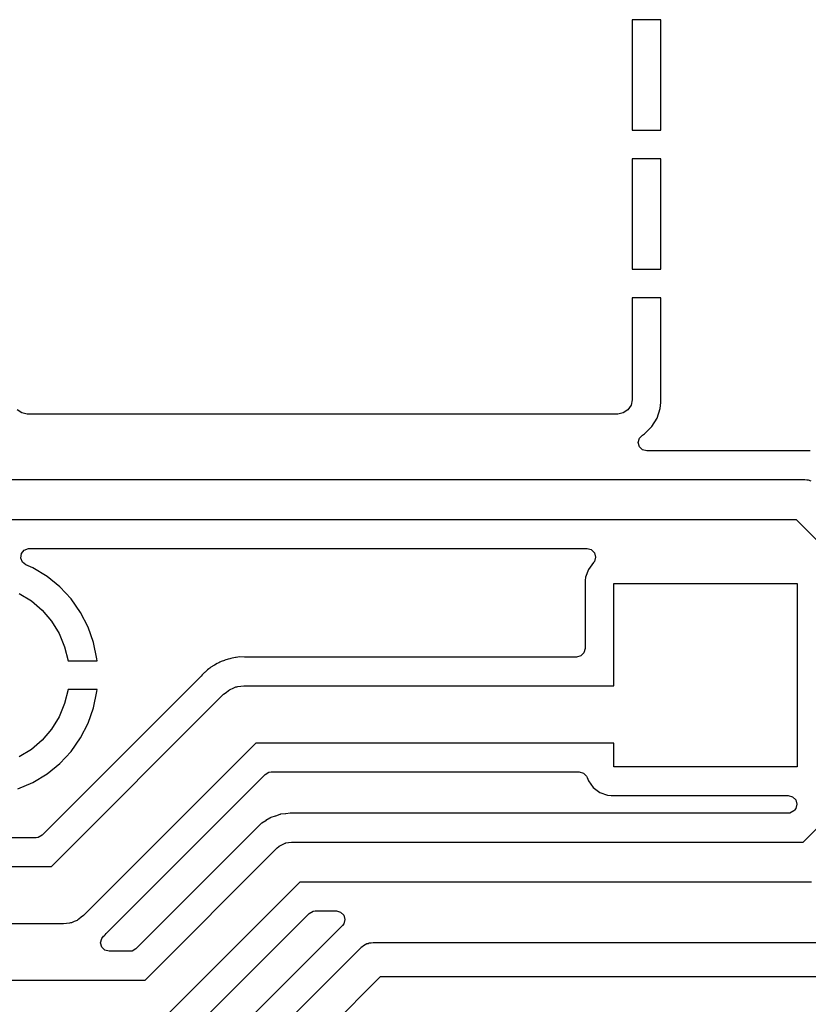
# Model space of a CAD drawing. Extents: x 44 to 146, y -87 to -25.
# Tile 9 of 40: x 63 to 77, y -67 to -50. Entities that reach past the tile are written whole.
import ezdxf

# ---------------------------------------------------------------- set-up
doc = ezdxf.new("R2010")
doc.units = 0
doc.layers.add('BLACK', color=7, linetype='CONTINUOUS')

msp = doc.modelspace()

# ---------------------------------------------------------------- linework, layer by layer
at = {"layer": 'BLACK', "linetype": 'CONTINUOUS'}
for p, q in [((73.972, -49.914151), (73.472, -49.914151)), ((73.472, -49.914151), (73.472, -51.839151)), ((73.972, -51.746478), (73.972, -49.914151)), ((73.971999, -51.746499), (73.972, -51.746478)), ((73.971999, -51.839151), (73.971999, -51.746499)), ((73.472, -51.839151), (73.971999, -51.839151)), ((73.971999, -52.339151), (73.472, -52.339151)), ((73.472, -52.339151), (73.472, -52.489151)), ((73.971999, -53.3), (73.971999, -52.339151)), ((73.472, -52.489151), (73.472, -54.264151)), ((73.971999, -54.264151), (73.971999, -53.3)), ((73.472, -54.264151), (73.971999, -54.264151)), ((73.972, -54.764151), (73.472, -54.764151)), ((73.472, -54.764151), (73.472, -56.539151)), ((73.972, -55.4), (73.972, -54.764151)), ((73.972, -56.58913), (73.972, -55.4)), ((73.45297, -56.634822), (73.398777, -56.715928)), ((73.472, -56.539151), (73.45297, -56.634822)), ((73.961507, -56.691839), (73.971999, -56.58914)), ((73.971999, -56.58914), (73.972, -56.58913)), ((62.826329, -56.770121), (62.745223, -56.715928)), ((62.922, -56.789151), (62.826329, -56.770121)), ((62.922002, -56.789151), (62.922, -56.789151)), ((68.472, -56.789151), (62.922002, -56.789151)), ((73.222, -56.789151), (68.472, -56.789151)), ((73.317671, -56.770121), (73.222, -56.789151)), ((73.398777, -56.715928), (73.317671, -56.770121)), ((73.906357, -56.858272), (73.961505, -56.691848)), ((73.961505, -56.691848), (73.961507, -56.691839)), ((73.814319, -57.007491), (73.906357, -56.858272)), ((73.599213, -57.208651), (73.65003, -57.156334)), ((73.65003, -57.156334), (73.69034, -57.13147)), ((73.69034, -57.13147), (73.814319, -57.007491)), ((73.579251, -57.283151), (73.599213, -57.208651)), ((73.599213, -57.357651), (73.579251, -57.283151)), ((73.653751, -57.412189), (73.599213, -57.357651)), ((73.728251, -57.432151), (73.653751, -57.412189)), ((76.387623, -57.432151), (73.728251, -57.432151)), ((76.405155, -57.430484), (76.387623, -57.432151)), ((76.405166, -57.430614), (76.405155, -57.430484)), ((76.413224, -57.429957), (76.405166, -57.430614)), ((76.492151, -57.432096), (76.413224, -57.429957)), ((76.496186, -57.432151), (76.492151, -57.432096)), ((76.575147, -57.432151), (76.496186, -57.432151)), ((58.724, -57.932651), (76.482651, -57.932651)), ((76.482651, -57.932651), (76.518701, -57.935638)), ((76.518701, -57.935638), (76.525944, -57.935339)), ((76.525944, -57.935339), (76.530131, -57.936585)), ((76.530131, -57.936585), (76.540259, -57.937425)), ((76.540259, -57.937425), (76.58799, -57.953811)), ((76.337677, -58.632651), (58.724, -58.632651)), ((79.205025, -61.5), (76.337677, -58.632651)), ((62.820654, -59.22279), (62.868645, -59.16241)), ((62.868645, -59.16241), (62.940395, -59.134115)), ((62.940395, -59.134115), (62.957319, -59.133151)), ((62.957319, -59.133151), (72.685239, -59.133151)), ((72.685239, -59.133151), (72.759739, -59.153113)), ((72.759739, -59.153113), (72.814277, -59.207651)), ((72.814277, -59.207651), (72.834239, -59.282151)), ((62.809283, -59.299075), (62.820654, -59.22279)), ((62.837578, -59.370825), (62.809283, -59.299075)), ((62.897958, -59.418816), (62.837578, -59.370825)), ((72.80104, -59.374923), (72.708404, -59.498666)), ((72.814277, -59.356651), (72.800542, -59.37455)), ((72.800542, -59.37455), (72.80104, -59.374923)), ((72.834239, -59.282151), (72.814277, -59.356651)), ((63.020589, -59.472082), (62.897958, -59.418816)), ((63.266058, -59.621354), (63.020589, -59.472082)), ((72.708402, -59.49867), (72.658108, -59.633517)), ((72.708404, -59.498666), (72.708402, -59.49867)), ((63.266061, -59.621356), (63.266058, -59.621354)), ((63.488909, -59.802656), (63.266061, -59.621356)), ((72.658108, -59.633517), (72.6517, -59.693114)), ((72.6517, -59.693114), (72.6517, -60.8773)), ((63.488914, -59.802661), (63.488909, -59.802656)), ((63.685002, -60.012622), (63.488914, -59.802661)), ((73.1522, -61.5268), (73.1522, -59.741)), ((73.1522, -59.741), (76.3522, -59.741)), ((76.3522, -59.741), (76.3522, -62.941)), ((62.778585, -59.91539), (62.992656, -60.046573)), ((62.992656, -60.046573), (63.183571, -60.209629)), ((63.685004, -60.012624), (63.685002, -60.012622)), ((63.850666, -60.247313), (63.685004, -60.012624)), ((63.183571, -60.209629), (63.346627, -60.400544)), ((63.85067, -60.247319), (63.850666, -60.247313)), ((63.982842, -60.5024), (63.85067, -60.247319)), ((63.346627, -60.400544), (63.47781, -60.614615)), ((64.079053, -60.773111), (63.982842, -60.5024)), ((63.47781, -60.614615), (63.57389, -60.846573)), ((63.57389, -60.846573), (63.632501, -61.090705)), ((64.137499, -61.054365), (64.079053, -60.773111)), ((72.6517, -60.8773), (72.631738, -60.9518)), ((63.632501, -61.090705), (63.632524, -61.091)), ((63.632524, -61.091), (64.140006, -61.091)), ((64.137501, -61.054381), (64.137499, -61.054365)), ((64.140006, -61.091), (64.137501, -61.054381)), ((66.303803, -61.102645), (66.278592, -61.116637)), ((66.303811, -61.102641), (66.303803, -61.102645)), ((66.359193, -61.085264), (66.303811, -61.102641)), ((66.369851, -61.081469), (66.359193, -61.085264)), ((66.423746, -61.059942), (66.369851, -61.081469)), ((66.45213, -61.054854), (66.423746, -61.059942)), ((66.470436, -61.050361), (66.45213, -61.054854)), ((66.497964, -61.041725), (66.470436, -61.050361)), ((66.555696, -61.035854), (66.497964, -61.041725)), ((66.566904, -61.034282), (66.555696, -61.035854)), ((66.624038, -61.024042), (66.566904, -61.034282)), ((66.7093, -61.026203), (66.624038, -61.024042)), ((66.711205, -61.026252), (66.7093, -61.026203)), ((66.71498, -61.0263), (66.711205, -61.026252)), ((72.5027, -61.0263), (66.71498, -61.0263)), ((72.5772, -61.006338), (72.5027, -61.0263)), ((72.631738, -60.9518), (72.5772, -61.006338)), ((66.064879, -61.247399), (66.02384, -61.288437)), ((66.064887, -61.247392), (66.064879, -61.247399)), ((66.088961, -61.231526), (66.064887, -61.247392)), ((66.104016, -61.220175), (66.088961, -61.231526)), ((66.125892, -61.201395), (66.104016, -61.220175)), ((66.125907, -61.201384), (66.125892, -61.201395)), ((66.176649, -61.173219), (66.125907, -61.201384)), ((66.186325, -61.167357), (66.176649, -61.173219)), ((66.234781, -61.135423), (66.186325, -61.167357)), ((66.261566, -61.124723), (66.234781, -61.135423)), ((66.278592, -61.116637), (66.261566, -61.124723)), ((65.941389, -61.370888), (63.180021, -64.132259)), ((65.953852, -61.356737), (65.941389, -61.370888)), ((65.971497, -61.333942), (65.953852, -61.356737)), ((65.971506, -61.333933), (65.971497, -61.333942)), ((66.015542, -61.296127), (65.971506, -61.333933)), ((66.02384, -61.288437), (66.015542, -61.296127)), ((63.632501, -61.591295), (63.57389, -61.835427)), ((63.632524, -61.591), (63.632501, -61.591295)), ((64.140007, -61.591), (63.632524, -61.591)), ((64.137501, -61.627618), (64.140007, -61.591)), ((66.389655, -61.6412), (66.43008, -61.606173)), ((66.43008, -61.606173), (66.446409, -61.598715)), ((66.446409, -61.598715), (66.460776, -61.587961)), ((66.460776, -61.587961), (66.510883, -61.569271)), ((66.510883, -61.569271), (66.559534, -61.547054)), ((66.559534, -61.547054), (66.577299, -61.544499)), ((66.577299, -61.544499), (66.594117, -61.538227)), ((66.594117, -61.538227), (66.647461, -61.534411)), ((66.647461, -61.534411), (66.7004, -61.5268)), ((66.7004, -61.5268), (73.1522, -61.5268)), ((76.455026, -64.25), (79.205025, -61.5)), ((63.343694, -64.6764), (66.346847, -61.673247)), ((64.079053, -61.908888), (64.137499, -61.627634)), ((64.137499, -61.627634), (64.137501, -61.627618)), ((66.346847, -61.673247), (66.389655, -61.6412)), ((63.57389, -61.835427), (63.47781, -62.067385)), ((63.982842, -62.179599), (64.079053, -61.908888)), ((63.47781, -62.067385), (63.346627, -62.281456)), ((63.346627, -62.281456), (63.183571, -62.472371)), ((63.85067, -62.43468), (63.982842, -62.179599)), ((63.183571, -62.472371), (62.992656, -62.635427)), ((63.685004, -62.669375), (63.850666, -62.434686)), ((63.850666, -62.434686), (63.85067, -62.43468)), ((62.992656, -62.635427), (62.778585, -62.76661)), ((66.907506, -62.5268), (63.904353, -65.529953)), ((73.1522, -62.5268), (66.907506, -62.5268)), ((73.1522, -62.941), (73.1522, -62.5268)), ((63.488914, -62.879338), (63.685002, -62.669377)), ((63.685002, -62.669377), (63.685004, -62.669375)), ((63.266061, -63.060643), (63.488909, -62.879343)), ((63.488909, -62.879343), (63.488914, -62.879338)), ((76.3522, -62.941), (73.1522, -62.941)), ((63.020592, -63.209916), (63.266058, -63.060645)), ((63.266058, -63.060645), (63.266061, -63.060643)), ((64.309802, -65.832317), (67.071179, -63.070941)), ((67.071179, -63.070941), (67.137974, -63.032377)), ((67.137974, -63.032377), (67.176538, -63.0273)), ((67.176538, -63.0273), (72.546755, -63.0273)), ((72.546755, -63.0273), (72.621255, -63.047262)), ((72.621255, -63.047262), (72.675793, -63.1018)), ((72.675793, -63.1018), (72.686361, -63.124231)), ((72.686361, -63.124231), (72.708402, -63.183329)), ((62.757088, -63.324371), (63.020592, -63.209916)), ((72.708402, -63.183329), (72.708404, -63.183333)), ((72.708404, -63.183333), (72.794652, -63.298544)), ((72.794652, -63.298544), (72.794655, -63.298547)), ((72.794655, -63.298547), (72.909866, -63.384795)), ((72.909866, -63.384795), (72.90987, -63.384797)), ((72.90987, -63.384797), (73.044717, -63.435091)), ((73.044717, -63.435091), (73.104314, -63.441499)), ((73.104314, -63.441499), (73.104318, -63.441499)), ((73.104318, -63.441499), (73.104327, -63.4415)), ((73.104327, -63.4415), (76.195993, -63.441499)), ((76.195993, -63.441499), (76.270493, -63.461461)), ((76.270493, -63.461461), (76.325031, -63.515999)), ((76.325031, -63.664999), (76.301357, -63.695853)), ((76.325031, -63.515999), (76.344993, -63.590499)), ((76.344993, -63.590499), (76.325031, -63.664999)), ((67.150688, -63.833564), (67.084176, -63.876079)), ((67.157914, -63.829982), (67.150688, -63.833564)), ((67.164191, -63.826832), (67.157857, -63.829867)), ((67.157857, -63.829867), (67.157914, -63.829982)), ((67.164245, -63.826949), (67.164191, -63.826832)), ((67.171578, -63.823556), (67.164245, -63.826949)), ((67.246434, -63.798332), (67.171578, -63.823556)), ((67.250233, -63.796994), (67.246434, -63.798332)), ((67.324328, -63.769774), (67.250233, -63.796994)), ((67.332167, -63.767825), (67.324328, -63.769774)), ((67.338967, -63.766099), (67.332135, -63.7677)), ((67.332135, -63.7677), (67.332167, -63.767825)), ((67.338995, -63.766223), (67.338967, -63.766099)), ((67.34689, -63.764485), (67.338995, -63.766223)), ((67.425407, -63.755946), (67.34689, -63.764485)), ((67.429411, -63.755456), (67.425407, -63.755946)), ((67.507632, -63.744798), (67.429411, -63.755456)), ((67.555697, -63.748712), (67.507632, -63.744798)), ((67.559323, -63.749008), (67.555697, -63.748712)), ((67.571416, -63.7495), (67.559323, -63.749008)), ((76.185993, -63.7495), (67.571416, -63.7495)), ((76.224564, -63.744421), (76.185993, -63.7495)), ((76.291357, -63.705854), (76.224564, -63.744421)), ((76.301357, -63.695853), (76.291357, -63.705854)), ((66.936091, -63.991842), (66.878755, -64.046154)), ((66.938979, -63.989031), (66.936091, -63.991842)), ((66.994809, -63.933202), (66.938979, -63.989031)), ((67.0011, -63.928146), (66.994809, -63.933202)), ((67.006555, -63.923717), (67.001019, -63.928045)), ((67.001019, -63.928045), (67.0011, -63.928146)), ((67.006632, -63.923819), (67.006555, -63.923717)), ((67.013061, -63.918931), (67.006632, -63.923819)), ((67.080748, -63.878205), (67.013061, -63.918931)), ((67.084176, -63.876079), (67.080748, -63.878205)), ((63.074662, -64.1759), (57.418596, -64.1759)), ((63.113226, -64.170823), (63.074662, -64.1759)), ((63.180021, -64.132259), (63.113226, -64.170823)), ((66.862213, -64.065797), (64.816952, -66.111059)), ((66.873434, -64.05222), (66.862213, -64.065797)), ((66.873532, -64.052304), (66.873434, -64.05222)), ((66.878755, -64.046154), (66.873532, -64.052304)), ((64.980626, -66.6552), (67.283312, -64.352513)), ((67.283312, -64.352513), (67.310917, -64.329133)), ((67.310917, -64.329133), (67.315826, -64.323801)), ((67.315826, -64.323801), (67.319668, -64.321721)), ((67.319668, -64.321721), (67.327423, -64.315154)), ((67.327423, -64.315154), (67.372763, -64.292987)), ((67.372763, -64.292987), (67.417155, -64.268964)), ((67.417155, -64.268964), (67.424363, -64.267761)), ((67.424363, -64.267761), (67.430932, -64.26455)), ((67.430932, -64.26455), (67.481022, -64.258306)), ((67.481022, -64.258306), (67.5308, -64.25)), ((67.5308, -64.25), (76.455026, -64.25)), ((57.404, -64.6764), (63.343694, -64.6764)), ((67.675775, -64.95), (65.373087, -67.252687)), ((76.6, -64.95), (67.675775, -64.95)), ((63.861544, -65.561999), (63.82112, -65.597027)), ((63.904353, -65.529953), (63.861544, -65.561999)), ((66.856948, -66.476641), (67.839448, -65.494141)), ((67.839448, -65.494141), (67.906243, -65.455577)), ((67.906243, -65.455577), (67.944807, -65.4505)), ((67.944807, -65.4505), (68.312704, -65.4505)), ((68.312704, -65.4505), (68.387204, -65.470462)), ((68.387204, -65.470462), (68.441742, -65.525)), ((68.441742, -65.525), (68.461704, -65.5995)), ((63.5508, -65.6764), (57.611106, -65.6764)), ((63.603738, -65.668788), (63.5508, -65.6764)), ((63.657083, -65.664973), (63.603738, -65.668788)), ((63.6739, -65.6587), (63.657083, -65.664973)), ((63.691666, -65.656146), (63.6739, -65.6587)), ((63.740316, -65.633928), (63.691666, -65.656146)), ((63.790424, -65.615239), (63.740316, -65.633928)), ((63.80479, -65.604484), (63.790424, -65.615239)), ((63.82112, -65.597027), (63.80479, -65.604484)), ((68.418063, -65.704859), (66.590263, -67.532659)), ((68.441742, -65.674), (68.418063, -65.704859)), ((68.461704, -65.5995), (68.441742, -65.674)), ((64.220478, -65.9312), (64.252462, -65.892645)), ((64.252462, -65.892645), (64.268361, -65.878995)), ((64.268361, -65.878995), (64.279695, -65.869266)), ((64.279695, -65.869266), (64.297351, -65.846454)), ((64.297351, -65.846454), (64.309802, -65.832317)), ((64.200516, -66.0057), (64.220478, -65.9312)), ((64.220478, -66.0802), (64.200516, -66.0057)), ((64.275016, -66.134738), (64.220478, -66.0802)), ((68.742868, -66.087868), (68.750364, -66.081643)), ((68.750364, -66.081643), (68.752891, -66.078297)), ((68.752891, -66.078297), (68.758797, -66.074639)), ((68.758797, -66.074639), (68.785459, -66.0525)), ((68.785459, -66.0525), (68.817165, -66.0385)), ((68.817165, -66.0385), (68.846628, -66.020258)), ((68.846628, -66.020258), (68.867182, -66.016415)), ((68.867182, -66.016415), (68.886315, -66.007968)), ((68.886315, -66.007968), (68.920935, -66.006367)), ((68.920935, -66.006367), (68.955, -66)), ((68.955, -66), (78.175736, -66)), ((64.349516, -66.1547), (64.275016, -66.134738)), ((64.711593, -66.1547), (64.349516, -66.1547)), ((64.750157, -66.149623), (64.711593, -66.1547)), ((64.816952, -66.111059), (64.750157, -66.149623)), ((66.753936, -68.0768), (68.742868, -66.087868)), ((66.011647, -67.321941), (66.856948, -66.476641)), ((59.5528, -66.6552), (64.980626, -66.6552)), ((69.079264, -66.6), (67.302464, -68.3768)), ((78.3, -66.6), (69.079264, -66.6))]:
    msp.add_line(p, q, dxfattribs=at)

doc.saveas('drawing.dxf')
